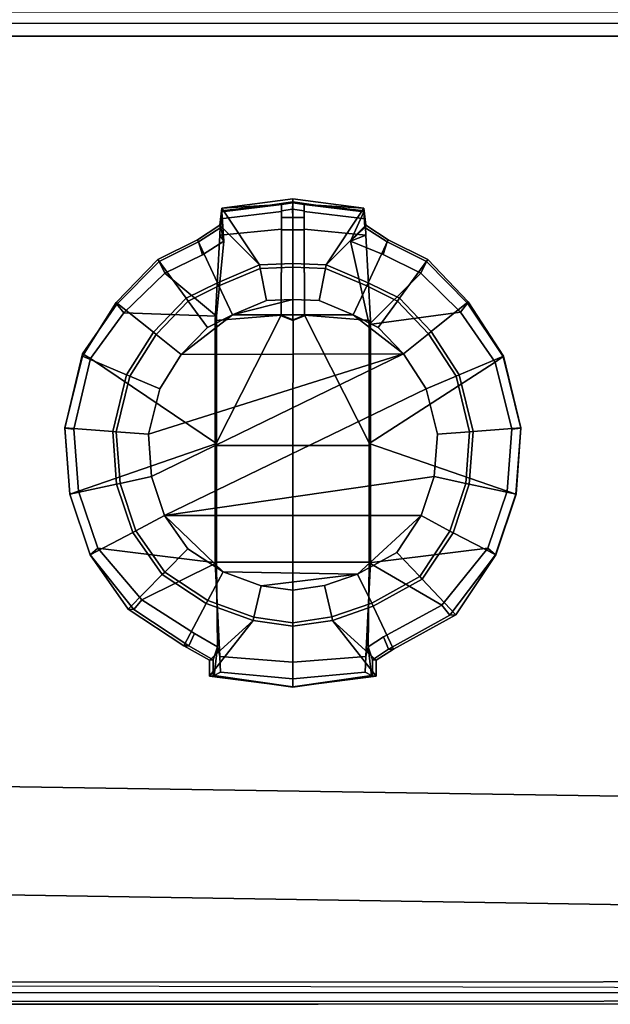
# Model space of a CAD drawing. Extents: x -11.5 to 11.5, y -9.9 to 10.6.
# Tile 9 of 33: x -2.1 to 0, y -9.9 to -6.3. Entities that reach past the tile are written whole.
import ezdxf

# ---------------------------------------------------------------- set-up
doc = ezdxf.new("R2010")
doc.units = 0
doc.layers.add('GALVANIZED_METAL', color=252, linetype='CONTINUOUS')
doc.layers.add('STAINLESS_STEEL', color=251, linetype='CONTINUOUS')

msp = doc.modelspace()

# ---------------------------------------------------------------- linework, layer by layer
at = {"layer": 'GALVANIZED_METAL'}
for points in [[(-10.8114, 9.0054, -1.7317), (-10.8114, -8.9641, -1.7317), (10.8114, -9.2996, -1.7317), (10.8114, 9.0054, -1.7317)], [(-10.8114, -8.9641, -1.7317), (-10.9463, -9.3458, -0.007), (10.9463, -9.6958, -0.007), (10.8114, -9.2996, -1.7317)], [(-10.9463, -9.3458, -0.007), (-11.4061, -9.7925, -0.007), (11.4343, -9.8422, -0.007), (10.9463, -9.6958, -0.007)]]:
    msp.add_3dface(points, dxfattribs=at)
at = {"layer": 'STAINLESS_STEEL'}
for points in [[(10.947, -6.3193, 0.2833), (10.9848, -6.3605, 0.2576), (-10.88, -6.3611, 0.2575), (-10.8657, -6.3195, 0.2831)], [(10.9848, -6.3605, 0.2576), (11.0302, -6.407, 0.249), (-10.8847, -6.407, 0.249), (-10.88, -6.3611, 0.2575)], [(-10.8847, -6.407, 0.249), (11.0302, -6.407, 0.249), (11.3471, -9.7971, 0.249), (-11.3987, -9.7989, 0.249)], [(-1.1376, -7.2222, 0.557), (-1.1376, -6.9905, 0.557), (-1.3924, -7.024, 0.557), (-1.2566, -7.2271, 0.557)], [(-1.3924, -7.024, 0.557), (-1.1376, -6.9905, 0.557), (-1.1376, -7.0004, 0.7703), (-1.2196, -7.0123, 0.7703)], [(-1.0186, -7.2271, 0.557), (-0.8829, -7.024, 0.557), (-1.1376, -6.9905, 0.557), (-1.1376, -7.2222, 0.557)], [(-1.1376, -6.9905, 0.557), (-0.8829, -7.024, 0.557), (-1.0557, -7.0123, 0.7703), (-1.1376, -7.0004, 0.7703)], [(-1.3924, -7.024, 0.557), (-1.399, -7.0848, 0.557), (-1.2566, -7.2271, 0.557)], [(-1.399, -7.0848, 0.557), (-1.3924, -7.024, 0.557), (-1.3924, -7.0328, 0.7703), (-1.3962, -7.0932, 0.7703)], [(-1.1786, -7.0355, 1.5471), (-1.3968, -7.0617, 1.5471), (-1.3924, -7.037, 0.8101), (-1.1787, -7.0101, 0.8101)], [(-1.3924, -7.037, 0.8101), (-1.3924, -7.0328, 0.7703), (-1.2196, -7.0123, 0.7703), (-1.1787, -7.0101, 0.8101)], [(-1.3924, -7.0328, 0.7703), (-1.3924, -7.024, 0.557), (-1.2196, -7.0123, 0.7703)], [(-1.1376, -7.0004, 0.7703), (-1.1376, -7.005, 0.8101), (-1.1787, -7.0101, 0.8101), (-1.2196, -7.0123, 0.7703)], [(-1.1385, -7.0277, 0.8101), (-1.1787, -7.0328, 0.8101), (-1.1787, -7.0101, 0.8101), (-1.1376, -7.005, 0.8101)], [(-1.1787, -7.0101, 0.8101), (-1.1787, -7.0328, 0.8101), (-1.1786, -7.0572, 1.5474), (-1.1786, -7.0355, 1.5471)], [(-1.0966, -7.0101, 0.8101), (-1.0966, -7.0327, 0.8101), (-1.1385, -7.0277, 0.8101), (-1.1376, -7.005, 0.8101)], [(-1.0557, -7.0123, 0.7703), (-1.0966, -7.0101, 0.8101), (-1.1376, -7.005, 0.8101), (-1.1376, -7.0004, 0.7703)], [(-1.0966, -7.0101, 0.8101), (-0.8829, -7.0368, 0.8101), (-0.8784, -7.0617, 1.5471), (-1.0966, -7.0355, 1.5471)], [(-1.0966, -7.0355, 1.5471), (-1.0966, -7.0572, 1.5474), (-1.0966, -7.0327, 0.8101), (-1.0966, -7.0101, 0.8101)], [(-0.8829, -7.0326, 0.7703), (-0.8829, -7.0368, 0.8101), (-1.0966, -7.0101, 0.8101), (-1.0557, -7.0123, 0.7703)], [(-0.8829, -7.024, 0.557), (-0.8829, -7.0326, 0.7703), (-1.0557, -7.0123, 0.7703)], [(-1.0186, -7.2271, 0.557), (-0.8763, -7.0848, 0.557), (-0.8829, -7.024, 0.557)], [(-0.8829, -7.0326, 0.7703), (-0.8829, -7.024, 0.557), (-0.8763, -7.0848, 0.557), (-0.8791, -7.0931, 0.7703)], [(-1.3997, -7.1207, 1.5469), (-1.3968, -7.0617, 1.5471), (-1.1786, -7.0355, 1.5471), (-1.1788, -7.0984, 1.5469)], [(-1.3853, -7.1425, 0.8106), (-1.3924, -7.037, 0.8101), (-1.3968, -7.0617, 1.5471), (-1.3997, -7.1207, 1.5469)], [(-1.3924, -7.0328, 0.7703), (-1.3924, -7.037, 0.8101), (-1.3853, -7.1425, 0.8106), (-1.3962, -7.0932, 0.7703)], [(-1.1786, -7.0355, 1.5471), (-1.1786, -7.0572, 1.5474), (-1.1788, -7.101, 1.5473), (-1.1788, -7.0984, 1.5469)], [(-1.1786, -7.0572, 1.5474), (-1.1376, -7.0572, 1.5474), (-1.1376, -7.101, 1.5473), (-1.1788, -7.101, 1.5473)], [(-1.1787, -7.0328, 0.8101), (-1.1385, -7.0277, 0.8101), (-1.1376, -7.0572, 1.5474), (-1.1786, -7.0572, 1.5474)], [(-1.1385, -7.0277, 0.8101), (-1.0966, -7.0327, 0.8101), (-1.0966, -7.0572, 1.5474), (-1.1376, -7.0572, 1.5474)], [(-1.1376, -7.0572, 1.5474), (-1.0966, -7.0572, 1.5474), (-1.0965, -7.101, 1.5473), (-1.1376, -7.101, 1.5473)], [(-1.0965, -7.0984, 1.5469), (-1.0966, -7.0355, 1.5471), (-0.8784, -7.0617, 1.5471), (-0.8755, -7.1207, 1.5469)], [(-1.0965, -7.0984, 1.5469), (-1.0965, -7.101, 1.5473), (-1.0966, -7.0572, 1.5474), (-1.0966, -7.0355, 1.5471)], [(-0.9305, -7.1424, 0.8106), (-0.8829, -7.0368, 0.8101), (-0.8829, -7.0326, 0.7703), (-0.8791, -7.0931, 0.7703)], [(-0.8755, -7.1207, 1.5469), (-0.8784, -7.0617, 1.5471), (-0.8829, -7.0368, 0.8101), (-0.9305, -7.1424, 0.8106)], [(-1.2566, -7.2271, 0.557), (-1.399, -7.0848, 0.557), (-1.4789, -7.1368, 0.557), (-1.4076, -7.2911, 0.557)], [(-1.4752, -7.1444, 0.7703), (-1.4789, -7.1368, 0.557), (-1.399, -7.0848, 0.557), (-1.3962, -7.0932, 0.7703)], [(-1.3853, -7.1425, 0.8106), (-1.4611, -7.1904, 0.8106), (-1.4752, -7.1444, 0.7703), (-1.3962, -7.0932, 0.7703)], [(-0.8675, -7.2911, 0.557), (-0.7963, -7.1368, 0.557), (-0.8763, -7.0848, 0.557), (-1.0186, -7.2271, 0.557)], [(-0.8001, -7.1444, 0.7703), (-0.8142, -7.1903, 0.8106), (-0.9305, -7.1424, 0.8106), (-0.8791, -7.0931, 0.7703)], [(-0.8763, -7.0848, 0.557), (-0.7963, -7.1368, 0.557), (-0.8001, -7.1444, 0.7703), (-0.8791, -7.0931, 0.7703)], [(-1.4163, -7.4266, 1.5472), (-1.3997, -7.1207, 1.5469), (-1.1788, -7.0984, 1.5469), (-1.179, -7.4072, 1.547)], [(-1.3997, -7.1207, 1.5469), (-1.4163, -7.4266, 1.5472), (-1.4116, -7.4103, 0.8106), (-1.3853, -7.1425, 0.8106)], [(-1.1788, -7.0984, 1.5469), (-1.1788, -7.101, 1.5473), (-1.179, -7.4097, 1.5474), (-1.179, -7.4072, 1.547)], [(-1.1788, -7.101, 1.5473), (-1.1376, -7.101, 1.5473), (-1.1376, -7.426, 1.5474), (-1.179, -7.4097, 1.5474)], [(-1.1376, -7.101, 1.5473), (-1.0965, -7.101, 1.5473), (-1.0963, -7.4097, 1.5474), (-1.1376, -7.426, 1.5474)], [(-0.8755, -7.1207, 1.5469), (-0.859, -7.4266, 1.5472), (-1.0963, -7.4072, 1.547), (-1.0965, -7.0984, 1.5469)], [(-1.0963, -7.4072, 1.547), (-1.0963, -7.4097, 1.5474), (-1.0965, -7.101, 1.5473), (-1.0965, -7.0984, 1.5469)], [(-0.9305, -7.1424, 0.8106), (-0.8637, -7.4405, 0.8106), (-0.859, -7.4266, 1.5472), (-0.8755, -7.1207, 1.5469)], [(-1.4076, -7.2911, 0.557), (-1.4789, -7.1368, 0.557), (-1.6218, -7.2077, 0.557), (-1.5201, -7.3469, 0.557)], [(-1.6165, -7.2147, 0.7703), (-1.6218, -7.2077, 0.557), (-1.4789, -7.1368, 0.557), (-1.4752, -7.1444, 0.7703)], [(-1.4611, -7.1904, 0.8106), (-1.5964, -7.2562, 0.8106), (-1.6165, -7.2147, 0.7703), (-1.4752, -7.1444, 0.7703)], [(-1.4116, -7.4103, 0.8106), (-1.5964, -7.2562, 0.8106), (-1.4611, -7.1904, 0.8106), (-1.3853, -7.1425, 0.8106)], [(-0.8142, -7.1903, 0.8106), (-0.6788, -7.2561, 0.8106), (-0.8637, -7.4405, 0.8106), (-0.9305, -7.1424, 0.8106)], [(-0.7554, -7.3467, 0.557), (-0.6535, -7.2077, 0.557), (-0.7963, -7.1368, 0.557), (-0.8675, -7.2911, 0.557)], [(-0.6588, -7.2146, 0.7703), (-0.6788, -7.2561, 0.8106), (-0.8142, -7.1903, 0.8106), (-0.8001, -7.1444, 0.7703)], [(-0.7963, -7.1368, 0.557), (-0.6535, -7.2077, 0.557), (-0.6588, -7.2146, 0.7703), (-0.8001, -7.1444, 0.7703)], [(-1.5201, -7.3469, 0.557), (-1.6218, -7.2077, 0.557), (-1.7705, -7.3623, 0.557), (-1.637, -7.4684, 0.557)], [(-1.7683, -7.3673, 0.7703), (-1.7705, -7.3623, 0.557), (-1.6218, -7.2077, 0.557), (-1.6165, -7.2147, 0.7703)], [(-1.5964, -7.2562, 0.8106), (-1.7433, -7.399, 0.8106), (-1.7683, -7.3673, 0.7703), (-1.6165, -7.2147, 0.7703)], [(-1.2543, -7.2396, 0.4435), (-1.2566, -7.2271, 0.557), (-1.4076, -7.2911, 0.557), (-1.4024, -7.3023, 0.4435)], [(-1.1376, -7.2347, 0.4435), (-1.1376, -7.2222, 0.557), (-1.2566, -7.2271, 0.557), (-1.2543, -7.2396, 0.4435)], [(-1.1376, -7.2347, 0.3793), (-1.1376, -7.2347, 0.4435), (-1.2543, -7.2396, 0.4435), (-1.2543, -7.2396, 0.3793)], [(-1.1375, -7.351, 0.3793), (-1.1376, -7.2347, 0.3793), (-1.2543, -7.2396, 0.3793), (-1.232, -7.3549, 0.3793)], [(-1.0209, -7.2396, 0.4435), (-1.0186, -7.2271, 0.557), (-1.1376, -7.2222, 0.557), (-1.1376, -7.2347, 0.4435)], [(-1.0209, -7.2396, 0.3793), (-1.0209, -7.2396, 0.4435), (-1.1376, -7.2347, 0.4435), (-1.1376, -7.2347, 0.3793)], [(-1.0431, -7.3549, 0.3793), (-1.0209, -7.2396, 0.3793), (-1.1376, -7.2347, 0.3793), (-1.1375, -7.351, 0.3793)], [(-0.8727, -7.3023, 0.4435), (-0.8675, -7.2911, 0.557), (-1.0186, -7.2271, 0.557), (-1.0209, -7.2396, 0.4435)], [(-0.6425, -7.4659, 0.557), (-0.5099, -7.3592, 0.557), (-0.6535, -7.2077, 0.557), (-0.7554, -7.3467, 0.557)], [(-0.5123, -7.3642, 0.7703), (-0.5371, -7.3961, 0.8106), (-0.6788, -7.2561, 0.8106), (-0.6588, -7.2146, 0.7703)], [(-0.6535, -7.2077, 0.557), (-0.5099, -7.3592, 0.557), (-0.5123, -7.3642, 0.7703), (-0.6588, -7.2146, 0.7703)], [(-1.7433, -7.399, 0.8106), (-1.5964, -7.2562, 0.8106), (-1.4116, -7.4103, 0.8106)], [(-1.2543, -7.2396, 0.3793), (-1.2543, -7.2396, 0.4435), (-1.4024, -7.3023, 0.4435), (-1.4024, -7.3023, 0.3793)], [(-1.232, -7.3549, 0.3793), (-1.2543, -7.2396, 0.3793), (-1.4024, -7.3023, 0.3793), (-1.354, -7.4066, 0.3793)], [(-0.921, -7.4066, 0.3793), (-0.8727, -7.3023, 0.3793), (-1.0209, -7.2396, 0.3793), (-1.0431, -7.3549, 0.3793)], [(-0.8727, -7.3023, 0.3793), (-0.8727, -7.3023, 0.4435), (-1.0209, -7.2396, 0.4435), (-1.0209, -7.2396, 0.3793)], [(-0.8637, -7.4405, 0.8106), (-0.6788, -7.2561, 0.8106), (-0.5371, -7.3961, 0.8106)], [(-1.4024, -7.3023, 0.4435), (-1.4076, -7.2911, 0.557), (-1.5201, -7.3469, 0.557), (-1.5127, -7.357, 0.4435)], [(-1.4024, -7.3023, 0.3793), (-1.4024, -7.3023, 0.4435), (-1.5127, -7.357, 0.4435), (-1.5127, -7.357, 0.3793)], [(-1.354, -7.4066, 0.3793), (-1.4024, -7.3023, 0.3793), (-1.5127, -7.357, 0.3793), (-1.4439, -7.4512, 0.3793)], [(-0.8315, -7.4511, 0.3793), (-0.7628, -7.3569, 0.3793), (-0.8727, -7.3023, 0.3793), (-0.921, -7.4066, 0.3793)], [(-0.7628, -7.3569, 0.4435), (-0.7554, -7.3467, 0.557), (-0.8675, -7.2911, 0.557), (-0.8727, -7.3023, 0.4435)], [(-0.7628, -7.3569, 0.3793), (-0.7628, -7.3569, 0.4435), (-0.8727, -7.3023, 0.4435), (-0.8727, -7.3023, 0.3793)], [(-1.637, -7.4684, 0.557), (-1.7705, -7.3623, 0.557), (-1.8915, -7.5542, 0.557), (-1.7332, -7.6212, 0.557)], [(-1.8915, -7.5542, 0.557), (-1.7705, -7.3623, 0.557), (-1.7683, -7.3673, 0.7703), (-1.8915, -7.5461, 0.7703)], [(-1.7683, -7.3673, 0.7703), (-1.7433, -7.399, 0.8106), (-1.8624, -7.5632, 0.8106), (-1.8915, -7.5461, 0.7703)], [(-1.5127, -7.357, 0.4435), (-1.5201, -7.3469, 0.557), (-1.637, -7.4684, 0.557), (-1.6274, -7.4762, 0.4435)], [(-1.5127, -7.357, 0.3793), (-1.5127, -7.357, 0.4435), (-1.6274, -7.4762, 0.4435), (-1.6274, -7.4762, 0.3793)], [(-1.4439, -7.4512, 0.3793), (-1.5127, -7.357, 0.3793), (-1.6274, -7.4762, 0.3793), (-1.5374, -7.5484, 0.3793)], [(-1.1375, -7.351, 0.1744), (-1.354, -7.4066, 0.1744), (-0.921, -7.4066, 0.1744), (-1.0431, -7.3549, 0.1744)], [(-1.1375, -7.351, 0.1744), (-1.232, -7.3549, 0.1744), (-1.354, -7.4066, 0.1744)], [(-1.232, -7.3549, 0.1744), (-1.232, -7.3549, 0.3793), (-1.354, -7.4066, 0.3793), (-1.354, -7.4066, 0.1744)], [(-1.1375, -7.351, 0.1744), (-1.1375, -7.351, 0.3793), (-1.232, -7.3549, 0.3793), (-1.232, -7.3549, 0.1744)], [(-1.0431, -7.3549, 0.1744), (-1.0431, -7.3549, 0.3793), (-1.1375, -7.351, 0.3793), (-1.1375, -7.351, 0.1744)], [(-0.921, -7.4066, 0.1744), (-0.921, -7.4066, 0.3793), (-1.0431, -7.3549, 0.3793), (-1.0431, -7.3549, 0.1744)], [(-0.7412, -7.5463, 0.3793), (-0.652, -7.4737, 0.3793), (-0.7628, -7.3569, 0.3793), (-0.8315, -7.4511, 0.3793)], [(-0.652, -7.4737, 0.4435), (-0.6425, -7.4659, 0.557), (-0.7554, -7.3467, 0.557), (-0.7628, -7.3569, 0.4435)], [(-0.652, -7.4737, 0.3793), (-0.652, -7.4737, 0.4435), (-0.7628, -7.3569, 0.4435), (-0.7628, -7.3569, 0.3793)], [(-0.5411, -7.6217, 0.557), (-0.383, -7.5542, 0.557), (-0.5099, -7.3592, 0.557), (-0.6425, -7.4659, 0.557)], [(-0.413, -7.5754, 0.8106), (-0.5371, -7.3961, 0.8106), (-0.5123, -7.3642, 0.7703), (-0.3837, -7.556, 0.7703)], [(-0.5123, -7.3642, 0.7703), (-0.5099, -7.3592, 0.557), (-0.383, -7.5542, 0.557), (-0.3837, -7.556, 0.7703)], [(-1.4116, -7.868, 0.8106), (-1.8624, -7.5632, 0.8106), (-1.7433, -7.399, 0.8106), (-1.4116, -7.4103, 0.8106)], [(-1.354, -7.4066, 0.1744), (-1.4439, -7.4512, 0.1744), (-1.5374, -7.5484, 0.1744)], [(-1.354, -7.4066, 0.1744), (-1.5374, -7.5484, 0.1744), (-0.7412, -7.5463, 0.1744), (-0.921, -7.4066, 0.1744)], [(-1.354, -7.4066, 0.1744), (-1.354, -7.4066, 0.3793), (-1.4439, -7.4512, 0.3793), (-1.4439, -7.4512, 0.1744)], [(-1.1376, -7.8749, 1.5468), (-1.4163, -7.8749, 1.5469), (-1.179, -7.4072, 1.547), (-1.1365, -7.4235, 1.547)], [(-1.4163, -7.8749, 1.5469), (-1.4163, -7.4266, 1.5472), (-1.179, -7.4072, 1.547)], [(-1.4116, -7.4103, 0.8106), (-1.4163, -7.4266, 1.5472), (-1.4163, -7.8749, 1.5469), (-1.4116, -7.868, 0.8106)], [(-1.179, -7.4072, 1.547), (-1.179, -7.4097, 1.5474), (-1.1376, -7.426, 1.5474), (-1.1365, -7.4235, 1.547)], [(-1.1365, -7.4235, 1.547), (-1.0963, -7.4072, 1.547), (-0.859, -7.8749, 1.5469), (-1.1376, -7.8749, 1.5468)], [(-1.1376, -7.426, 1.5474), (-1.0963, -7.4097, 1.5474), (-1.0963, -7.4072, 1.547), (-1.1365, -7.4235, 1.547)], [(-1.0963, -7.4072, 1.547), (-0.859, -7.4266, 1.5472), (-0.859, -7.8749, 1.5469)], [(-0.8315, -7.4511, 0.1744), (-0.8315, -7.4511, 0.3793), (-0.921, -7.4066, 0.3793), (-0.921, -7.4066, 0.1744)], [(-0.7412, -7.5463, 0.1744), (-0.8315, -7.4511, 0.1744), (-0.921, -7.4066, 0.1744)], [(-0.8637, -7.8681, 0.8106), (-0.8637, -7.4405, 0.8106), (-0.5371, -7.3961, 0.8106), (-0.413, -7.5754, 0.8106)], [(-0.8637, -7.4405, 0.8106), (-0.8637, -7.8681, 0.8106), (-0.859, -7.8749, 1.5469), (-0.859, -7.4266, 1.5472)], [(-1.6274, -7.4762, 0.4435), (-1.637, -7.4684, 0.557), (-1.7332, -7.6212, 0.557), (-1.7217, -7.626, 0.4435)], [(-1.6274, -7.4762, 0.3793), (-1.6274, -7.4762, 0.4435), (-1.7217, -7.626, 0.4435), (-1.7217, -7.626, 0.3793)], [(-1.5374, -7.5484, 0.3793), (-1.6274, -7.4762, 0.3793), (-1.7217, -7.626, 0.3793), (-1.6148, -7.6712, 0.3793)], [(-1.4439, -7.4512, 0.1744), (-1.4439, -7.4512, 0.3793), (-1.5374, -7.5484, 0.3793), (-1.5374, -7.5484, 0.1744)], [(-0.7412, -7.5463, 0.1744), (-0.7412, -7.5463, 0.3793), (-0.8315, -7.4511, 0.3793), (-0.8315, -7.4511, 0.1744)], [(-0.6596, -7.6718, 0.3793), (-0.5526, -7.6266, 0.3793), (-0.652, -7.4737, 0.3793), (-0.7412, -7.5463, 0.3793)], [(-0.5526, -7.6266, 0.4435), (-0.5411, -7.6217, 0.557), (-0.6425, -7.4659, 0.557), (-0.652, -7.4737, 0.4435)], [(-0.5526, -7.6266, 0.3793), (-0.5526, -7.6266, 0.4435), (-0.652, -7.4737, 0.4435), (-0.652, -7.4737, 0.3793)], [(-1.8915, -7.5461, 0.7703), (-1.8624, -7.5632, 0.8106), (-1.9227, -7.816, 0.8106), (-1.9543, -7.8123, 0.7703)], [(-1.9542, -7.8112, 0.557), (-1.8915, -7.5542, 0.557), (-1.8915, -7.5461, 0.7703), (-1.9543, -7.8123, 0.7703)], [(-1.7332, -7.6212, 0.557), (-1.8915, -7.5542, 0.557), (-1.9542, -7.8112, 0.557), (-1.783, -7.8247, 0.557)], [(-1.6148, -7.6712, 0.1744), (-1.6547, -7.8344, 0.1744), (-0.7412, -7.5463, 0.1744), (-1.5374, -7.5484, 0.1744)], [(-0.7412, -7.5463, 0.1744), (-1.6547, -7.8344, 0.1744), (-1.6435, -7.9859, 0.1744)], [(-1.6435, -7.9859, 0.1744), (-1.5971, -8.1252, 0.1744), (-0.6596, -7.6718, 0.1744), (-0.7412, -7.5463, 0.1744)], [(-1.5374, -7.5484, 0.1744), (-1.5374, -7.5484, 0.3793), (-1.6148, -7.6712, 0.3793), (-1.6148, -7.6712, 0.1744)], [(-0.6596, -7.6718, 0.1744), (-0.6596, -7.6718, 0.3793), (-0.7412, -7.5463, 0.3793), (-0.7412, -7.5463, 0.1744)], [(-0.4915, -7.8247, 0.557), (-0.3202, -7.8112, 0.557), (-0.383, -7.5542, 0.557), (-0.5411, -7.6217, 0.557)], [(-0.3527, -7.8161, 0.8106), (-0.413, -7.5754, 0.8106), (-0.3837, -7.556, 0.7703), (-0.321, -7.8123, 0.7703)], [(-0.3837, -7.556, 0.7703), (-0.383, -7.5542, 0.557), (-0.3202, -7.8112, 0.557), (-0.321, -7.8123, 0.7703)], [(-1.4116, -7.868, 0.8106), (-1.9059, -8.0383, 0.8106), (-1.9227, -7.816, 0.8106), (-1.8624, -7.5632, 0.8106)], [(-0.8637, -7.8681, 0.8106), (-0.413, -7.5754, 0.8106), (-0.3527, -7.8161, 0.8106), (-0.3696, -8.0383, 0.8106)], [(-1.7217, -7.626, 0.4435), (-1.7332, -7.6212, 0.557), (-1.783, -7.8247, 0.557), (-1.7705, -7.8257, 0.4435)], [(-1.7217, -7.626, 0.3793), (-1.7217, -7.626, 0.4435), (-1.7705, -7.8257, 0.4435), (-1.7705, -7.8257, 0.3793)], [(-1.6148, -7.6712, 0.3793), (-1.7217, -7.626, 0.3793), (-1.7705, -7.8257, 0.3793), (-1.6547, -7.8344, 0.3793)], [(-0.6198, -7.8344, 0.3793), (-0.504, -7.8257, 0.3793), (-0.5526, -7.6266, 0.3793), (-0.6596, -7.6718, 0.3793)], [(-0.504, -7.8257, 0.4435), (-0.4915, -7.8247, 0.557), (-0.5411, -7.6217, 0.557), (-0.5526, -7.6266, 0.4435)], [(-0.504, -7.8257, 0.3793), (-0.504, -7.8257, 0.4435), (-0.5526, -7.6266, 0.4435), (-0.5526, -7.6266, 0.3793)], [(-1.6148, -7.6712, 0.1744), (-1.6148, -7.6712, 0.3793), (-1.6547, -7.8344, 0.3793), (-1.6547, -7.8344, 0.1744)], [(-1.5971, -8.1252, 0.1744), (-0.631, -7.9859, 0.1744), (-0.6198, -7.8344, 0.1744), (-0.6596, -7.6718, 0.1744)], [(-0.6198, -7.8344, 0.1744), (-0.6198, -7.8344, 0.3793), (-0.6596, -7.6718, 0.3793), (-0.6596, -7.6718, 0.1744)], [(-1.9367, -8.0487, 0.557), (-1.9542, -7.8112, 0.557), (-1.9543, -7.8123, 0.7703), (-1.9367, -8.049, 0.7703)], [(-1.9543, -7.8123, 0.7703), (-1.9227, -7.816, 0.8106), (-1.9059, -8.0383, 0.8106), (-1.9367, -8.049, 0.7703)], [(-1.783, -7.8247, 0.557), (-1.9542, -7.8112, 0.557), (-1.9367, -8.0487, 0.557), (-1.769, -8.0133, 0.557)], [(-1.7705, -7.8257, 0.4435), (-1.783, -7.8247, 0.557), (-1.769, -8.0133, 0.557), (-1.7569, -8.0106, 0.4435)], [(-1.7705, -7.8257, 0.3793), (-1.7705, -7.8257, 0.4435), (-1.7569, -8.0106, 0.4435), (-1.7569, -8.0106, 0.3793)], [(-1.6547, -7.8344, 0.3793), (-1.7705, -7.8257, 0.3793), (-1.7569, -8.0106, 0.3793), (-1.6435, -7.9859, 0.3793)], [(-1.6547, -7.8344, 0.1744), (-1.6547, -7.8344, 0.3793), (-1.6435, -7.9859, 0.3793), (-1.6435, -7.9859, 0.1744)], [(-0.631, -7.9859, 0.3793), (-0.5176, -8.0106, 0.3793), (-0.504, -7.8257, 0.3793), (-0.6198, -7.8344, 0.3793)], [(-0.631, -7.9859, 0.1744), (-0.631, -7.9859, 0.3793), (-0.6198, -7.8344, 0.3793), (-0.6198, -7.8344, 0.1744)], [(-0.5176, -8.0106, 0.4435), (-0.5054, -8.0133, 0.557), (-0.4915, -7.8247, 0.557), (-0.504, -7.8257, 0.4435)], [(-0.5176, -8.0106, 0.3793), (-0.5176, -8.0106, 0.4435), (-0.504, -7.8257, 0.4435), (-0.504, -7.8257, 0.3793)], [(-0.5054, -8.0133, 0.557), (-0.3378, -8.0487, 0.557), (-0.3202, -7.8112, 0.557), (-0.4915, -7.8247, 0.557)], [(-0.3385, -8.049, 0.7703), (-0.3696, -8.0383, 0.8106), (-0.3527, -7.8161, 0.8106), (-0.321, -7.8123, 0.7703)], [(-0.3202, -7.8112, 0.557), (-0.3378, -8.0487, 0.557), (-0.3385, -8.049, 0.7703), (-0.321, -7.8123, 0.7703)], [(-1.4116, -7.868, 0.8106), (-1.4116, -8.2957, 0.8106), (-1.836, -8.2423, 0.8106), (-1.9059, -8.0383, 0.8106)], [(-1.4116, -7.868, 0.8106), (-1.4163, -7.8749, 1.5469), (-1.4163, -8.2932, 1.5471), (-1.4116, -8.2957, 0.8106)], [(-0.8637, -7.8681, 0.8106), (-0.8637, -8.2958, 0.8106), (-0.859, -8.2932, 1.5471), (-0.859, -7.8749, 1.5469)], [(-0.8637, -7.8681, 0.8106), (-0.3696, -8.0383, 0.8106), (-0.4391, -8.2423, 0.8106), (-0.8637, -8.2958, 0.8106)], [(-1.1376, -8.2932, 1.547), (-1.4163, -8.2932, 1.5471), (-1.4163, -7.8749, 1.5469), (-1.1376, -7.8749, 1.5468)], [(-1.1376, -7.8749, 1.5468), (-0.859, -7.8749, 1.5469), (-0.859, -8.2932, 1.5471), (-1.1376, -8.2932, 1.547)], [(-1.769, -8.0133, 0.557), (-1.9367, -8.0487, 0.557), (-1.8641, -8.2668, 0.557), (-1.7113, -8.1868, 0.557)], [(-1.7569, -8.0106, 0.4435), (-1.769, -8.0133, 0.557), (-1.7113, -8.1868, 0.557), (-1.7002, -8.1807, 0.4435)], [(-1.6435, -7.9859, 0.3793), (-1.7569, -8.0106, 0.3793), (-1.7002, -8.1807, 0.3792), (-1.5971, -8.1252, 0.3792)], [(-1.7569, -8.0106, 0.3793), (-1.7569, -8.0106, 0.4435), (-1.7002, -8.1807, 0.4435), (-1.7002, -8.1807, 0.3792)], [(-1.6435, -7.9859, 0.1744), (-1.6435, -7.9859, 0.3793), (-1.5971, -8.1252, 0.3792), (-1.5971, -8.1252, 0.1744)], [(-0.6778, -8.1262, 0.1744), (-0.631, -7.9859, 0.1744), (-1.5971, -8.1252, 0.1744)], [(-0.6778, -8.1262, 0.1744), (-0.6778, -8.1262, 0.3792), (-0.631, -7.9859, 0.3793), (-0.631, -7.9859, 0.1744)], [(-0.6778, -8.1262, 0.3792), (-0.5746, -8.1815, 0.3792), (-0.5176, -8.0106, 0.3793), (-0.631, -7.9859, 0.3793)], [(-0.5746, -8.1815, 0.3792), (-0.5746, -8.1815, 0.4435), (-0.5176, -8.0106, 0.4435), (-0.5176, -8.0106, 0.3793)], [(-0.5746, -8.1815, 0.4435), (-0.5635, -8.1876, 0.557), (-0.5054, -8.0133, 0.557), (-0.5176, -8.0106, 0.4435)], [(-0.5635, -8.1876, 0.557), (-0.4104, -8.2668, 0.557), (-0.3378, -8.0487, 0.557), (-0.5054, -8.0133, 0.557)], [(-1.9367, -8.049, 0.7703), (-1.9059, -8.0383, 0.8106), (-1.836, -8.2423, 0.8106), (-1.8641, -8.2664, 0.7703)], [(-1.8641, -8.2668, 0.557), (-1.9367, -8.0487, 0.557), (-1.9367, -8.049, 0.7703), (-1.8641, -8.2664, 0.7703)], [(-0.4391, -8.2423, 0.8106), (-0.3696, -8.0383, 0.8106), (-0.3385, -8.049, 0.7703), (-0.4109, -8.2664, 0.7703)], [(-0.3385, -8.049, 0.7703), (-0.3378, -8.0487, 0.557), (-0.4104, -8.2668, 0.557), (-0.4109, -8.2664, 0.7703)], [(-1.5971, -8.1252, 0.3792), (-1.7002, -8.1807, 0.3792), (-1.5968, -8.3287, 0.3793), (-1.5133, -8.2451, 0.3793)], [(-1.5971, -8.1252, 0.1744), (-1.5971, -8.1252, 0.3792), (-1.5133, -8.2451, 0.3793), (-1.5133, -8.2451, 0.1744)], [(-1.5971, -8.1252, 0.1744), (-1.5133, -8.2451, 0.1744), (-1.3875, -8.328, 0.1744)], [(-1.5971, -8.1252, 0.1744), (-1.3875, -8.328, 0.1744), (-0.9056, -8.3357, 0.1744), (-0.6778, -8.1262, 0.1744)], [(-0.9056, -8.3357, 0.1744), (-0.7655, -8.2581, 0.1744), (-0.6778, -8.1262, 0.1744)], [(-0.7655, -8.2581, 0.1744), (-0.7655, -8.2581, 0.3793), (-0.6778, -8.1262, 0.3792), (-0.6778, -8.1262, 0.1744)], [(-0.7655, -8.2581, 0.3793), (-0.6831, -8.3446, 0.3793), (-0.5746, -8.1815, 0.3792), (-0.6778, -8.1262, 0.3792)], [(-1.7113, -8.1868, 0.557), (-1.8641, -8.2668, 0.557), (-1.7282, -8.4613, 0.557), (-1.6059, -8.3376, 0.557)], [(-1.7002, -8.1807, 0.4435), (-1.7113, -8.1868, 0.557), (-1.6059, -8.3376, 0.557), (-1.5968, -8.3287, 0.4435)], [(-1.7002, -8.1807, 0.3792), (-1.7002, -8.1807, 0.4435), (-1.5968, -8.3287, 0.4435), (-1.5968, -8.3287, 0.3793)], [(-0.6831, -8.3446, 0.3793), (-0.6831, -8.3446, 0.4435), (-0.5746, -8.1815, 0.4435), (-0.5746, -8.1815, 0.3792)], [(-0.6831, -8.3446, 0.4435), (-0.6741, -8.3538, 0.557), (-0.5635, -8.1876, 0.557), (-0.5746, -8.1815, 0.4435)], [(-0.6741, -8.3538, 0.557), (-0.5536, -8.4819, 0.557), (-0.4104, -8.2668, 0.557), (-0.5635, -8.1876, 0.557)], [(-1.8641, -8.2664, 0.7703), (-1.836, -8.2423, 0.8106), (-1.6784, -8.4278, 0.8106), (-1.7068, -8.463, 0.7703)], [(-1.836, -8.2423, 0.8106), (-1.4116, -8.2957, 0.8106), (-1.6784, -8.4278, 0.8106)], [(-1.5133, -8.2451, 0.3793), (-1.5968, -8.3287, 0.3793), (-1.4425, -8.4303, 0.3793), (-1.3875, -8.328, 0.3793)], [(-1.5133, -8.2451, 0.1744), (-1.5133, -8.2451, 0.3793), (-1.3875, -8.328, 0.3793), (-1.3875, -8.328, 0.1744)], [(-0.9056, -8.3357, 0.1744), (-0.9056, -8.3357, 0.3793), (-0.7655, -8.2581, 0.3793), (-0.7655, -8.2581, 0.1744)], [(-0.9056, -8.3357, 0.3793), (-0.8549, -8.4398, 0.3793), (-0.6831, -8.3446, 0.3793), (-0.7655, -8.2581, 0.3793)], [(-0.4391, -8.2423, 0.8106), (-0.6034, -8.4473, 0.8106), (-0.8637, -8.2958, 0.8106)], [(-0.6034, -8.4473, 0.8106), (-0.4391, -8.2423, 0.8106), (-0.4109, -8.2664, 0.7703), (-0.5752, -8.4837, 0.7703)], [(-1.7282, -8.4613, 0.557), (-1.8641, -8.2668, 0.557), (-1.8641, -8.2664, 0.7703), (-1.7068, -8.463, 0.7703)], [(-1.4902, -8.5488, 0.8106), (-1.6784, -8.4278, 0.8106), (-1.4116, -8.2957, 0.8106), (-1.4077, -8.5967, 0.8106)], [(-1.4077, -8.5967, 0.8106), (-1.4116, -8.2957, 0.8106), (-1.4163, -8.2932, 1.5471), (-1.3996, -8.6315, 1.5472)], [(-1.3996, -8.6315, 1.5472), (-1.4163, -8.2932, 1.5471), (-1.1376, -8.2932, 1.547), (-1.1376, -8.6522, 1.547)], [(-1.1376, -8.6522, 1.547), (-1.1376, -8.2932, 1.547), (-0.859, -8.2932, 1.5471), (-0.8757, -8.6315, 1.5471)], [(-0.8757, -8.6315, 1.5471), (-0.859, -8.2932, 1.5471), (-0.8637, -8.2958, 0.8106), (-0.8676, -8.5967, 0.8106)], [(-0.8637, -8.2958, 0.8106), (-0.6034, -8.4473, 0.8106), (-0.813, -8.5611, 0.8106), (-0.8676, -8.5967, 0.8106)], [(-0.4109, -8.2664, 0.7703), (-0.4104, -8.2668, 0.557), (-0.5536, -8.4819, 0.557), (-0.5752, -8.4837, 0.7703)], [(-1.5968, -8.3287, 0.4435), (-1.6059, -8.3376, 0.557), (-1.4485, -8.4413, 0.557), (-1.4425, -8.4303, 0.4435)], [(-1.5968, -8.3287, 0.3793), (-1.5968, -8.3287, 0.4435), (-1.4425, -8.4303, 0.4435), (-1.4425, -8.4303, 0.3793)], [(-1.3875, -8.328, 0.3793), (-1.4425, -8.4303, 0.3793), (-1.2772, -8.4904, 0.3793), (-1.251, -8.3776, 0.3793)], [(-1.3875, -8.328, 0.1744), (-1.3875, -8.328, 0.3793), (-1.251, -8.3776, 0.3793), (-1.251, -8.3776, 0.1744)], [(-0.9056, -8.3357, 0.1744), (-1.3875, -8.328, 0.1744), (-1.251, -8.3776, 0.1744)], [(-1.6059, -8.3376, 0.557), (-1.7282, -8.4613, 0.557), (-1.528, -8.5931, 0.557), (-1.4485, -8.4413, 0.557)], [(-1.0239, -8.3769, 0.1744), (-0.9056, -8.3357, 0.1744), (-1.251, -8.3776, 0.1744), (-1.1376, -8.3938, 0.1744)], [(-1.0239, -8.3769, 0.1744), (-1.0239, -8.3769, 0.3793), (-0.9056, -8.3357, 0.3793), (-0.9056, -8.3357, 0.1744)], [(-1.0239, -8.3769, 0.3793), (-0.998, -8.4896, 0.3793), (-0.8549, -8.4398, 0.3793), (-0.9056, -8.3357, 0.3793)], [(-0.8549, -8.4398, 0.4435), (-0.8494, -8.451, 0.557), (-0.6741, -8.3538, 0.557), (-0.6831, -8.3446, 0.4435)], [(-0.8549, -8.4398, 0.3793), (-0.8549, -8.4398, 0.4435), (-0.6831, -8.3446, 0.4435), (-0.6831, -8.3446, 0.3793)], [(-0.8494, -8.451, 0.557), (-0.7766, -8.6055, 0.557), (-0.5536, -8.4819, 0.557), (-0.6741, -8.3538, 0.557)], [(-1.251, -8.3776, 0.3793), (-1.2772, -8.4904, 0.3793), (-1.1376, -8.5104, 0.3793), (-1.1376, -8.3938, 0.3793)], [(-1.251, -8.3776, 0.1744), (-1.251, -8.3776, 0.3793), (-1.1376, -8.3938, 0.3793), (-1.1376, -8.3938, 0.1744)], [(-1.1376, -8.3938, 0.1744), (-1.1376, -8.3938, 0.3793), (-1.0239, -8.3769, 0.3793), (-1.0239, -8.3769, 0.1744)], [(-1.1376, -8.3938, 0.3793), (-1.1376, -8.5104, 0.3793), (-0.998, -8.4896, 0.3793), (-1.0239, -8.3769, 0.3793)], [(-1.7068, -8.463, 0.7703), (-1.6784, -8.4278, 0.8106), (-1.4902, -8.5488, 0.8106), (-1.51, -8.5925, 0.7703)], [(-1.4425, -8.4303, 0.4435), (-1.4485, -8.4413, 0.557), (-1.2799, -8.5026, 0.557), (-1.2772, -8.4904, 0.4435)], [(-1.4425, -8.4303, 0.3793), (-1.4425, -8.4303, 0.4435), (-1.2772, -8.4904, 0.4435), (-1.2772, -8.4904, 0.3793)], [(-1.528, -8.5931, 0.557), (-1.7282, -8.4613, 0.557), (-1.7068, -8.463, 0.7703), (-1.51, -8.5925, 0.7703)], [(-1.4485, -8.4413, 0.557), (-1.528, -8.5931, 0.557), (-1.4366, -8.6441, 0.557), (-1.2799, -8.5026, 0.557)], [(-0.998, -8.4896, 0.3793), (-0.998, -8.4896, 0.4435), (-0.8549, -8.4398, 0.4435), (-0.8549, -8.4398, 0.3793)], [(-0.998, -8.4896, 0.4435), (-0.9953, -8.5018, 0.557), (-0.8494, -8.451, 0.557), (-0.8549, -8.4398, 0.4435)], [(-0.9953, -8.5018, 0.557), (-0.8387, -8.6441, 0.557), (-0.7766, -8.6055, 0.557), (-0.8494, -8.451, 0.557)], [(-0.813, -8.5611, 0.8106), (-0.6034, -8.4473, 0.8106), (-0.5752, -8.4837, 0.7703), (-0.7944, -8.6055, 0.7703)], [(-1.2799, -8.5026, 0.557), (-1.4366, -8.6441, 0.557), (-1.4366, -8.7018, 0.557)], [(-1.2799, -8.5026, 0.557), (-1.4366, -8.7018, 0.557), (-1.1376, -8.7406, 0.557), (-1.1376, -8.523, 0.557)], [(-1.2772, -8.4904, 0.4435), (-1.2799, -8.5026, 0.557), (-1.1376, -8.523, 0.557), (-1.1376, -8.5104, 0.4435)], [(-1.2772, -8.4904, 0.3793), (-1.2772, -8.4904, 0.4435), (-1.1376, -8.5104, 0.4435), (-1.1376, -8.5104, 0.3793)], [(-1.1376, -8.5104, 0.4435), (-1.1376, -8.523, 0.557), (-0.9953, -8.5018, 0.557), (-0.998, -8.4896, 0.4435)], [(-1.1376, -8.5104, 0.3793), (-1.1376, -8.5104, 0.4435), (-0.998, -8.4896, 0.4435), (-0.998, -8.4896, 0.3793)], [(-1.1376, -8.523, 0.557), (-1.1376, -8.7406, 0.557), (-0.8387, -8.7018, 0.557), (-0.9953, -8.5018, 0.557)], [(-0.8387, -8.7018, 0.557), (-0.8387, -8.6441, 0.557), (-0.9953, -8.5018, 0.557)], [(-0.5752, -8.4837, 0.7703), (-0.5536, -8.4819, 0.557), (-0.7766, -8.6055, 0.557), (-0.7944, -8.6055, 0.7703)], [(-1.51, -8.5925, 0.7703), (-1.4902, -8.5488, 0.8106), (-1.4077, -8.5967, 0.8106), (-1.4228, -8.6435, 0.7703)], [(-0.8676, -8.5967, 0.8106), (-0.813, -8.5611, 0.8106), (-0.7944, -8.6055, 0.7703), (-0.8525, -8.6435, 0.7703)], [(-1.4366, -8.6441, 0.557), (-1.528, -8.5931, 0.557), (-1.51, -8.5925, 0.7703), (-1.4228, -8.6435, 0.7703)], [(-1.4197, -8.6991, 0.8101), (-1.4237, -8.7009, 0.7703), (-1.4228, -8.6435, 0.7703), (-1.4077, -8.5967, 0.8106)], [(-1.3968, -8.6874, 1.5474), (-1.4197, -8.6991, 0.8101), (-1.4077, -8.5967, 0.8106), (-1.3996, -8.6315, 1.5472)], [(-0.8676, -8.5967, 0.8106), (-0.8556, -8.6991, 0.8101), (-0.8784, -8.6874, 1.5472), (-0.8757, -8.6315, 1.5471)], [(-0.8556, -8.6991, 0.8101), (-0.8676, -8.5967, 0.8106), (-0.8525, -8.6435, 0.7703), (-0.8516, -8.7009, 0.7703)], [(-0.7944, -8.6055, 0.7703), (-0.7766, -8.6055, 0.557), (-0.8387, -8.6441, 0.557), (-0.8525, -8.6435, 0.7703)], [(-1.4237, -8.7009, 0.7703), (-1.4366, -8.7018, 0.557), (-1.4366, -8.6441, 0.557), (-1.4228, -8.6435, 0.7703)], [(-1.1376, -8.7115, 1.5472), (-1.3968, -8.6874, 1.5474), (-1.3996, -8.6315, 1.5472), (-1.1376, -8.6522, 1.547)], [(-0.8757, -8.6315, 1.5471), (-0.8784, -8.6874, 1.5472), (-1.1376, -8.7115, 1.5472), (-1.1376, -8.6522, 1.547)], [(-0.8525, -8.6435, 0.7703), (-0.8387, -8.6441, 0.557), (-0.8387, -8.7018, 0.557), (-0.8516, -8.7009, 0.7703)], [(-1.1376, -8.7406, 0.557), (-1.4366, -8.7018, 0.557), (-1.4237, -8.7009, 0.7703), (-1.1376, -8.7416, 0.7703)], [(-1.4237, -8.7009, 0.7703), (-1.4197, -8.6991, 0.8101), (-1.1376, -8.7404, 0.8101), (-1.1376, -8.7416, 0.7703)], [(-1.1376, -8.7404, 0.8101), (-1.4197, -8.6991, 0.8101), (-1.3968, -8.6874, 1.5474), (-1.1376, -8.7115, 1.5472)], [(-0.8784, -8.6874, 1.5472), (-0.8556, -8.6991, 0.8101), (-1.1376, -8.7404, 0.8101), (-1.1376, -8.7115, 1.5472)], [(-1.1376, -8.7404, 0.8101), (-0.8556, -8.6991, 0.8101), (-0.8516, -8.7009, 0.7703), (-1.1376, -8.7416, 0.7703)], [(-0.8516, -8.7009, 0.7703), (-0.8387, -8.7018, 0.557), (-1.1376, -8.7406, 0.557), (-1.1376, -8.7416, 0.7703)], [(11.3471, -9.7971, 0.249), (11.3484, -9.8361, 0.2388), (-11.3987, -9.8379, 0.2388), (-11.3987, -9.7989, 0.249)], [(11.3484, -9.8361, 0.2388), (11.3521, -9.8666, 0.2083), (-11.3987, -9.8685, 0.2083), (-11.3987, -9.8379, 0.2388)], [(-11.3987, -9.8786, 0.1693), (-11.3987, -9.8685, 0.2083), (11.3521, -9.8666, 0.2083), (11.3568, -9.8768, 0.1693)], [(11.3568, -9.8768, 0.1693), (1.0544, -9.8776, -0.007), (-1.0466, -9.8778, -0.007), (-11.3987, -9.8786, 0.1693)], [(-1.0466, -9.8778, -0.007), (-11.3987, -9.8786, -0.007), (-11.3987, -9.8786, 0.1693)]]:
    msp.add_3dface(points, dxfattribs=at)

doc.saveas('drawing.dxf')
